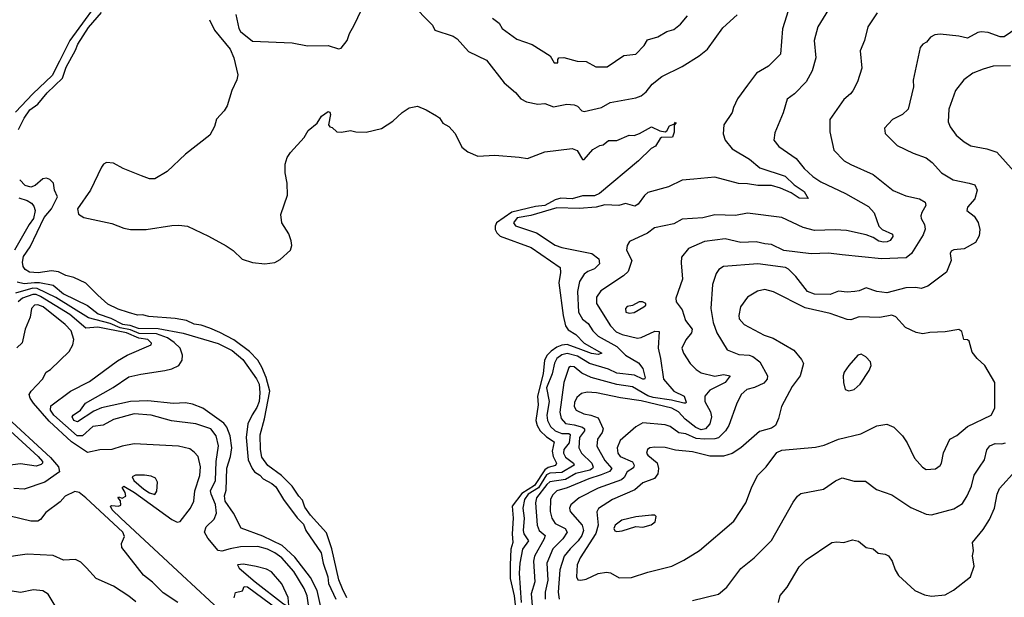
# Model space of a CAD drawing. Extents: x 1246230 to 1426786, y 660032 to 763141.
# Tile 194 of 256: x 1313319 to 1319049, y 698286 to 701646. Entities that reach past the tile are written whole.
import ezdxf

# ---------------------------------------------------------------- set-up
doc = ezdxf.new("R2010")
doc.units = 0

msp = doc.modelspace()

# ---------------------------------------------------------------- linework, layer by layer
at = {"layer": '0CON10XD'}
for points in [[(1313827.4, 701822.6), (1313610.9, 701525), (1313551.6, 701405), (1313508, 701322), (1313395.9, 701215), (1313295, 701108)], [(1314576.4, 701676.4), (1314595.3, 701595.3), (1314605, 701577.1), (1314675, 701521.1), (1314905, 701511.1), (1314995, 701494.5), (1315115, 701495.4), (1315175, 701477.1), (1315189.7, 701479.7), (1315224.8, 701525), (1315237.8, 701565), (1315266.3, 701613.7), (1315371.7, 701838.3)], [(1315593.1, 701745), (1315722, 701615), (1315736, 701585), (1315841.1, 701551.1), (1315865, 701534), (1315930.2, 701460.2), (1316035, 701410), (1316139.1, 701279.1), (1316205, 701222), (1316235, 701186), (1316268.3, 701168.3)], [(1318062.6, 701767.4), (1317964.3, 701605), (1317942.5, 701525), (1317953.1, 701425), (1317930.9, 701349.1), (1317895, 701284.2), (1317828.6, 701215), (1317785.4, 701184.6), (1317761.9, 701105), (1317712.7, 700987.3), (1317707.5, 700945), (1317737.6, 700907.6), (1317838, 700838), (1317885, 700780), (1317935, 700732.9), (1317982, 700702), (1318125, 700635.4), (1318259.5, 700559.5), (1318291.5, 700521.5), (1318317.8, 700445), (1318338.1, 700425), (1318399, 700399), (1318400.2, 700385), (1318385, 700361), (1318367.1, 700352.9), (1318345, 700352.3), (1318318.3, 700358.3), (1318285, 700379.6), (1318244.3, 700395), (1318129.7, 700419.7), (1318065, 700424.1), (1317945, 700420), (1317877.9, 700437.9), (1317755, 700495.6), (1317555, 700520), (1317485, 700506.1), (1317365, 700510.5), (1317295, 700493.6), (1317175, 700485.5), (1317125, 700458.2), (1317014, 700436), (1316972.5, 700405), (1316868.8, 700355), (1316855, 700332.5), (1316851.1, 700305), (1316882.1, 700245), (1316859.6, 700180.4), (1316832.3, 700155), (1316701.5, 700068.5), (1316675, 700032.5), (1316675.3, 699995), (1316756.5, 699865), (1316791, 699831), (1316825, 699815.2), (1316915, 699793.9), (1316935, 699796.9), (1317015, 699833.6), (1317041.2, 699831.2), (1317034, 699735), (1317049.2, 699675), (1317066.7, 699555), (1317125, 699484), (1317186.7, 699456.7), (1317198.5, 699421.5), (1317195.3, 699414.7), (1317184.5, 699415.5), (1317112.7, 699432.7), (1317005, 699448), (1316975, 699458.2), (1316885, 699510), (1316795, 699523.3), (1316645, 699565.2), (1316589.9, 699589.9), (1316545, 699627.2), (1316525, 699629.2), (1316515, 699622.2), (1316486.3, 699535), (1316462.9, 699362.9), (1316470, 699325), (1316495, 699296.5), (1316545, 699289.9), (1316594.5, 699274.5), (1316605.5, 699265.5), (1316605.7, 699255), (1316576.9, 699215), (1316573.8, 699155), (1316589.4, 699125), (1316649.2, 699065), (1316656.5, 699043.5), (1316653.3, 699035), (1316637.1, 699025), (1316555, 699005.6), (1316495, 698971.3), (1316405, 698957.6), (1316387.3, 698942.7), (1316327.4, 698865), (1316320.6, 698835), (1316330.4, 698705), (1316343.2, 698675), (1316376.6, 698645), (1316371, 698625), (1316314.8, 698525.2), (1316309.4, 698495), (1316316.5, 698375), (1316296.3, 698305), (1316311.3, 698125)], [(1313313.2, 701006.8), (1313345, 701073.5), (1313378.6, 701121.4), (1313425, 701155.4), (1313479.8, 701220.2), (1313567.9, 701305), (1313590, 701370), (1313645, 701469.6), (1313657.2, 701502.8), (1313720.2, 701599.8), (1313795, 701688.5)], [(1317803.4, 701735), (1317757.4, 701592.6), (1317746, 701445), (1317675.8, 701375), (1317607.1, 701335), (1317555, 701265.7), (1317497.1, 701185), (1317472.2, 701135), (1317464.5, 701105.5), (1317417.3, 701035), (1317412.4, 700982.4), (1317424.5, 700945), (1317465, 700894.5), (1317567.1, 700835), (1317627.1, 700785), (1317772.9, 700735), (1317825.2, 700685.2), (1317885, 700646.1), (1317907.5, 700605), (1317855, 700606.8), (1317807.8, 700637.8), (1317746.4, 700666.4), (1317695, 700680.6), (1317615, 700680.6), (1317555, 700691.2), (1317502.2, 700692.2), (1317365, 700730), (1317241.5, 700718.5), (1317175, 700712), (1317095, 700672.7), (1316975, 700640), (1316955, 700623.1), (1316917.6, 700572.4), (1316898.3, 700561.7), (1316845, 700576.2), (1316805, 700565.4), (1316725, 700568.4), (1316674.8, 700555.2), (1316575, 700548.1), (1316445, 700550.8), (1316293.6, 700506.4), (1316215, 700493.8), (1316192.5, 700465), (1316205, 700446.2), (1316325.9, 700405.9), (1316435, 700334.8), (1316475, 700320.2), (1316648.6, 700285), (1316689.1, 700255), (1316693.6, 700226.4), (1316665, 700196.5), (1316625, 700180.4), (1316605, 700165.5), (1316577.6, 700122.4), (1316564.7, 700065), (1316570.5, 699945), (1316594.4, 699904.4), (1316628, 699878), (1316655.2, 699835.2), (1316685, 699804.2), (1316794.9, 699744.9), (1316845, 699694.6), (1316920.3, 699650.3), (1316946.4, 699616.4), (1316958.3, 699561.7), (1316955, 699554.4), (1316945, 699554.6), (1316897.6, 699577.6), (1316795, 699590.2), (1316745, 699612), (1316635, 699646.4), (1316565, 699688.8), (1316505, 699704.5), (1316475, 699696), (1316445, 699674), (1316432.2, 699647.8), (1316418.2, 699585), (1316384.8, 699504.8), (1316400.2, 699425), (1316386.6, 699345), (1316390.4, 699315), (1316408.8, 699278.8), (1316434.7, 699255), (1316475, 699238.5), (1316515, 699238.3), (1316523, 699233), (1316516.6, 699185), (1316485.6, 699145), (1316483, 699125), (1316495, 699100.8), (1316542.4, 699065), (1316546.8, 699055), (1316475, 699011.1), (1316405, 699008.6), (1316385, 698998.9), (1316338.4, 698921.6), (1316278.2, 698885), (1316257.2, 698855), (1316248.1, 698805), (1316254.8, 698745), (1316248.5, 698675), (1316252.5, 698655), (1316280, 698615), (1316246, 698565), (1316230, 698485), (1316226.4, 698425), (1316237.3, 698255)], [(1318310, 701685), (1318254.3, 701605), (1318235.8, 701524.2), (1318210, 701465), (1318220.5, 701365), (1318194.4, 701285), (1318168.3, 701231.7), (1318154.4, 701215.6), (1318115, 701181.2), (1318034.3, 701065), (1318034.3, 700994.3), (1318056.8, 700886.8), (1318118, 700825), (1318155, 700803.1), (1318286, 700746), (1318401.7, 700651.7), (1318475, 700620.9), (1318555, 700603.3), (1318588, 700585), (1318592.5, 700565), (1318568.1, 700525), (1318563.1, 700505), (1318565, 700490), (1318584.5, 700454.5), (1318587.9, 700427.9), (1318577.5, 700395), (1318508.9, 700285), (1318478.6, 700261.4), (1318334.3, 700254.3), (1318105, 700278.2)], [(1314423.8, 701646.2), (1314453.8, 701585), (1314543.6, 701475), (1314566.5, 701425), (1314588.7, 701325), (1314583.3, 701296.7), (1314553.9, 701235), (1314527.5, 701145), (1314509.5, 701115), (1314465, 701066.9), (1314452.2, 701025), (1314425.7, 700975), (1314285, 700864.5), (1314177.1, 700762.9), (1314105, 700720.8), (1314075, 700720), (1314027.4, 700737.4), (1313921.2, 700781.2), (1313865, 700812.2), (1313824.3, 700815), (1313807.3, 700805), (1313795, 700787.3), (1313730.8, 700655), (1313656.4, 700545), (1313662.2, 700515), (1313692, 700495), (1313855, 700461.1), (1313925, 700432.9), (1313965, 700426.2), (1314055, 700424.6), (1314205, 700449.4), (1314245, 700451.3), (1314295, 700443.9), (1314417.3, 700387.3), (1314520.5, 700330.5), (1314562.4, 700302.4), (1314615, 700253.1), (1314675, 700232.5), (1314745, 700225.4), (1314805, 700232.7), (1314835, 700250.6), (1314895.8, 700305), (1314903.2, 700333.2), (1314900, 700360), (1314885, 700400.8), (1314844.2, 700465), (1314838.1, 700511.9)], [(1316070, 701655), (1316109.2, 701625), (1316126, 701595), (1316212.3, 701532.3), (1316301.5, 701501.5), (1316406.3, 701436.3), (1316430, 701395), (1316450, 701395), (1316450, 701415), (1316456.2, 701423.8), (1316485, 701426.9), (1316563.8, 701403.8), (1316615, 701403.2), (1316671.5, 701371.5), (1316738.3, 701371.7), (1316835, 701437.5), (1316905.3, 701444.7), (1316954, 701495), (1316971.7, 701528.3), (1317033.7, 701546.3), (1317085, 701577.1), (1317125, 701588.1), (1317165, 701619.2), (1317205, 701668)], [(1316268.3, 701168.3), (1316334.4, 701154.4), (1316375, 701158.6), (1316425, 701138.9), (1316504.2, 701154.2), (1316545, 701150.8), (1316565, 701143.8), (1316590, 701115), (1316605, 701111.4), (1316705, 701134.3), (1316755.5, 701164.5), (1316905, 701190.9), (1316935, 701203.5), (1316964, 701226), (1316999.2, 701270.8), (1317055.7, 701315), (1317175, 701372.9), (1317273.1, 701435), (1317322.5, 701475), (1317411, 701599), (1317493.9, 701675)], [(1319165, 701625.8), (1319047.1, 701547.1), (1319025, 701547.3), (1318955, 701570.7), (1318915, 701576), (1318895, 701571.5), (1318835, 701539.4), (1318785, 701550.8), (1318675, 701561.8), (1318645, 701558.2), (1318619.2, 701545), (1318595.4, 701514.6), (1318575, 701504), (1318560, 701485), (1318518.2, 701295), (1318520.4, 701255), (1318488.6, 701125), (1318456, 701095), (1318398.8, 701065), (1318352, 701015), (1318355, 700983.3), (1318426, 700915), (1318519.3, 700869.3), (1318595, 700841.4), (1318630, 700815), (1318684, 700755), (1318750.8, 700715), (1318845, 700695.5), (1318877.1, 700685), (1318890, 700655), (1318877.1, 700602.9), (1318834.4, 700555), (1318831.2, 700535), (1318873.6, 700503.6), (1318896.3, 700466.3), (1318907.1, 700425), (1318901.7, 700388.3), (1318880.3, 700349.7), (1318815, 700312.9), (1318755, 700307.1), (1318740, 700300), (1318734.3, 700285), (1318740, 700245), (1318712.6, 700177.4), (1318603.4, 700096.6), (1318565, 700081.2), (1318535, 700087.5), (1318475, 700086), (1318365, 700056.2), (1318306.7, 700065), (1318245, 700086.7), (1318205, 700068.6), (1318180, 700065), (1318135, 700061.5), (1318083.1, 700066.9), (1318035, 700046.9), (1317945, 700049), (1317904.1, 700065), (1317835, 700152.9), (1317793.9, 700195), (1317774.8, 700204.8), (1317615, 700226.1), (1317415, 700210), (1317387.1, 700192.9), (1317371.5, 700168.5), (1317350, 700105), (1317341.8, 699965), (1317355.4, 699885), (1317375.4, 699825), (1317435.3, 699725.3), (1317505, 699698.8), (1317564.1, 699694.1), (1317585, 699686.9), (1317626.2, 699655), (1317670.6, 699575), (1317669.5, 699555), (1317648.7, 699531.3), (1317595, 699506.5), (1317550, 699495), (1317517.5, 699465), (1317490.6, 699409.4), (1317445.4, 699285), (1317427.1, 699255), (1317385, 699214.2), (1317365, 699208), (1317304.5, 699205.5), (1317255, 699209.7), (1317195, 699236.5), (1317155, 699241.9), (1317105, 699280), (1317075, 699289.3), (1316945, 699300.6), (1316905, 699277.8), (1316812.8, 699197.2), (1316795.3, 699155), (1316800.3, 699125), (1316813.9, 699105), (1316885, 699074.6), (1316895.8, 699055), (1316890.8, 699039.2), (1316855, 699016.1), (1316836.8, 698983.2), (1316820.8, 698969.2), (1316685, 698921.3), (1316575.5, 698865), (1316527, 698823), (1316519.6, 698805), (1316523.1, 698785), (1316592.4, 698705), (1316599.8, 698675), (1316589.6, 698645), (1316570, 698615), (1316521.9, 698568.1), (1316488.3, 698525), (1316462.6, 698445), (1316452.1, 698315), (1316457.7, 698275)], [(1319085, 701378.5), (1318985, 701375.6), (1318925, 701358.1), (1318865, 701334), (1318813.2, 701296.8), (1318765.6, 701234.4), (1318725.5, 701125), (1318722.2, 701052.2), (1318733, 701023), (1318769.2, 700975), (1318815, 700934.6), (1318855, 700912.2), (1318947.5, 700895), (1319005.3, 700875.3), (1319156.4, 700706.4)], [(1314838.1, 700511.9), (1314876.9, 700625), (1314875.9, 700695.9), (1314863.3, 700755), (1314863.3, 700805), (1314876.4, 700843.6), (1314895, 700872.5), (1314975, 700960), (1314998.3, 701001.7), (1315051.2, 701045), (1315075.4, 701084.6), (1315115, 701112), (1315125, 701107.5), (1315128.1, 701095), (1315116.7, 701035), (1315123.6, 701023.6), (1315138.3, 701018.3), (1315165, 700993.3), (1315191.7, 700991.7), (1315245, 701001.2), (1315276.4, 700993.6), (1315335, 700991.2), (1315425, 701012.5), (1315490, 701055), (1315544.2, 701105.8), (1315585, 701133.3), (1315635, 701142.5), (1315685, 701122.5), (1315745, 701086.7), (1315762.5, 701075), (1315782.5, 701045), (1315817.5, 701025), (1315853.6, 700983.6), (1315892.5, 700905), (1315926.7, 700876.7), (1315985, 700852.5), (1316085, 700858.8), (1316226.1, 700846.1), (1316275, 700838.8), (1316375, 700877.5), (1316535, 700897.5), (1316564.2, 700884.2), (1316595, 700832.5), (1316605, 700832.5), (1316655, 700890), (1316695, 700913.3), (1316715, 700917.5), (1316745, 700942.5), (1316795, 700942.5), (1316865, 700973.3), (1316895, 700972.5), (1316927, 700983), (1316995, 701022.5), (1317045, 701000), (1317075, 700993.8), (1317085, 701000), (1317101.3, 701028.7), (1317130, 701040), (1317135, 701050), (1317137.5, 701045), (1317127.5, 701032.5), (1317127.8, 700992.2), (1317117.7, 700962.3), (1317055, 700960), (1317046.7, 700955), (1317019.4, 700910.6), (1316993.2, 700896.8), (1316920.6, 700825), (1316693.4, 700635), (1316665, 700621.9), (1316595, 700621.7), (1316535, 700603.8), (1316467.4, 700607.4), (1316435, 700598.4), (1316374.6, 700565), (1316321.4, 700558.6), (1316183, 700527), (1316094.9, 700465.1), (1316085.5, 700445), (1316085.4, 700425.4), (1316095.1, 700405.1), (1316115, 700387.4), (1316295, 700320.8), (1316463.5, 700205), (1316466.4, 700175), (1316457.6, 700115), (1316481.9, 699925), (1316495.8, 699865), (1316511.7, 699841.7), (1316555, 699815.3), (1316603.9, 699763.9), (1316706, 699705), (1316685, 699698.8), (1316646.6, 699703.4), (1316585, 699726.9), (1316505, 699755.4), (1316475, 699752.4), (1316445, 699741.1), (1316411.9, 699718.1), (1316388.9, 699695), (1316372.6, 699665), (1316365.6, 699585), (1316332.5, 699455), (1316335.5, 699405), (1316322.5, 699315), (1316330.2, 699285), (1316348.9, 699255), (1316385, 699219.2), (1316429.9, 699189.9), (1316418.5, 699135), (1316424.3, 699104.3), (1316444, 699065), (1316437, 699053), (1316395, 699041.2), (1316375, 699026.4), (1316315, 698936.5), (1316241, 698889), (1316184.2, 698815), (1316191.1, 698745), (1316184.9, 698654.9), (1316190, 698605), (1316178.1, 698565), (1316173.3, 698475), (1316172.9, 698395), (1316196.4, 698295), (1316211.4, 698155)], [(1313774, 700044), (1313705, 700113.8), (1313635, 700147.1), (1313587.3, 700157.3), (1313545, 700179.8), (1313505, 700185.2), (1313426.3, 700173.7), (1313376.3, 700176.3), (1313351.8, 700191.8), (1313339.2, 700209.2), (1313335.6, 700235), (1313340.9, 700269.1), (1313380, 700325), (1313461.4, 700495), (1313503.8, 700545), (1313540, 700615), (1313521.5, 700655), (1313516.4, 700695), (1313495, 700716.9), (1313475, 700723.3), (1313455, 700721.1), (1313409.3, 700680.7), (1313385, 700672.6), (1313350.9, 700680.9), (1313319.5, 700715)], [(1313315, 700609.2), (1313363.8, 700593.8), (1313388.3, 700578.3), (1313401.9, 700561.9), (1313408.9, 700535), (1313400.7, 700489.3), (1313374.1, 700455), (1313289, 700305)], [(1318105, 700278.2), (1318025, 700287.7), (1317925, 700284.7), (1317765, 700303.3), (1317695, 700338.8), (1317655, 700341.6), (1317605, 700354.6), (1317515, 700350.3), (1317425, 700372), (1317305, 700356), (1317212, 700315), (1317170.8, 700265), (1317168.1, 700231.9), (1317175.9, 700135.9), (1317137.1, 700025), (1317140, 700005), (1317175, 699957.5), (1317193.1, 699895), (1317232.1, 699845), (1317229.6, 699825), (1317195, 699784.3), (1317173.4, 699735), (1317181.2, 699705), (1317220.5, 699645), (1317255, 699610), (1317285, 699591.5), (1317365, 699571.4), (1317415, 699582.1), (1317453.8, 699575), (1317424.6, 699535), (1317335, 699490.6), (1317306.9, 699455), (1317306.9, 699425), (1317338.6, 699365), (1317344.3, 699335), (1317335.2, 699295), (1317309.2, 699265), (1317285, 699260.6), (1317254.4, 699274.4), (1317192.2, 699322.2), (1317154, 699364), (1317115, 699385.2), (1316935, 699428.5), (1316815, 699445.7), (1316675, 699476.1), (1316621.4, 699478.6), (1316588.4, 699471.6), (1316561.7, 699448.3), (1316548.1, 699418.1), (1316546, 699395), (1316557.8, 699375), (1316603, 699353), (1316643.8, 699345), (1316685, 699329.6), (1316715.6, 699265), (1316709.2, 699245), (1316680.9, 699205), (1316677.1, 699165), (1316725, 699082.2), (1316765.3, 699035), (1316751.7, 699018.3), (1316702.7, 698997.3), (1316630.9, 698975), (1316505, 698921.6), (1316445.6, 698904.4), (1316420.8, 698879.2), (1316407.7, 698855), (1316405.6, 698785.6), (1316415.3, 698745), (1316435.2, 698715.2), (1316493.8, 698685), (1316504.7, 698665), (1316480.5, 698625), (1316422.4, 698567.6), (1316387.6, 698485), (1316392.5, 698385), (1316377.5, 698315), (1316376.5, 698275)], [(1315095, 698125.5), (1315050, 698325), (1315011.3, 698401.3), (1314919.8, 698519.8), (1314847.7, 698587.7), (1314735, 698642.1), (1314608.6, 698688.6), (1314562.7, 698775), (1314514.6, 698845), (1314510.6, 698875), (1314520.7, 698909.3), (1314524.1, 699035.9), (1314546, 699105), (1314553.4, 699155), (1314544.8, 699225), (1314524.6, 699274.6), (1314507.7, 699297.7), (1314385, 699385.6), (1314325, 699408.4), (1314285, 699416), (1314215, 699413.2), (1314065, 699429.3), (1313965.1, 699424.9), (1313795, 699387.7), (1313751, 699369), (1313655, 699307.1), (1313635, 699314.6), (1313625.5, 699335), (1313630, 699345), (1313672.5, 699375), (1313701.5, 699415), (1313862.9, 699507.1), (1313955, 699568.1), (1314025, 699584.7), (1314165, 699605.3), (1314205, 699615.3), (1314245, 699634.7), (1314265.2, 699665), (1314267.3, 699695), (1314252.7, 699735), (1314218.7, 699768.7), (1314179.3, 699795), (1314115, 699818.1), (1314015, 699820.7), (1313965, 699842.2), (1313903.5, 699853.5), (1313845, 699877.6), (1313720.8, 699910.8), (1313530.6, 700030.6), (1313421.9, 700081.9), (1313395, 700083.3), (1313295.7, 700054.3)], [(1313305, 700121.6), (1313345, 700111.1), (1313405, 700117.6), (1313435, 700117.4), (1313515, 700102), (1313575, 700051.2), (1313715, 699982.8), (1313775.4, 699935), (1313848.9, 699908.9), (1313917.3, 699875), (1313959.6, 699869.6), (1314009, 699851), (1314125, 699849.9), (1314271.4, 699821.4), (1314475, 699762.2), (1314555, 699721.2), (1314618.1, 699668.1), (1314697.4, 699557.4), (1314712.2, 699525), (1314717, 699475), (1314712.8, 699425), (1314699.5, 699390.5), (1314672.4, 699347.6), (1314646.9, 699295), (1314638, 699215), (1314648.2, 699085), (1314671.3, 699035), (1314685.8, 699015), (1314716.8, 698996.8), (1314736.8, 698975), (1314787.6, 698947.6), (1314809.1, 698929.1), (1314855, 698855.3), (1314935, 698747.1), (1314970.9, 698710.9), (1314985.3, 698675), (1315073.8, 698545), (1315084.8, 698485), (1315112, 698405), (1315116.2, 698365), (1315159.4, 698275)], [(1315019.4, 698105), (1314991.6, 698295), (1314975, 698337.3), (1314915.6, 698435.6), (1314845.2, 698515), (1314804.6, 698545), (1314761.1, 698565), (1314705, 698580.7), (1314605, 698578.8), (1314545, 698568.1), (1314495, 698553.5), (1314475, 698557.1), (1314415, 698629.5), (1314395.4, 698665), (1314404.7, 698695.3), (1314450.6, 698739.4), (1314464.7, 698775), (1314459.8, 698825), (1314433, 698885), (1314429.8, 698905), (1314459.3, 698965), (1314463.4, 699075), (1314476.6, 699166.6), (1314462, 699225), (1314430.9, 699265), (1314344.7, 699294.7), (1314202.7, 699312.7), (1314085, 699346.1), (1313985, 699353.3), (1313865, 699319.7), (1313805, 699286.2), (1313745, 699278.9), (1313684.8, 699225.2), (1313653.7, 699225), (1313518, 699345), (1313498, 699375), (1313500.3, 699399.7), (1313616, 699484), (1313725, 699541.5), (1313888.9, 699661.1), (1313945, 699694.4), (1314083.8, 699755), (1314087.1, 699765), (1314065.7, 699785), (1314013, 699793), (1313940.9, 699825), (1313775, 699857.8), (1313705, 699852.2), (1313611, 699931), (1313440.3, 700035), (1313415, 700046.5), (1313395, 700047), (1313335.7, 700025), (1313311.2, 700005)], [(1315223.1, 698283.1), (1315197.1, 698335), (1315177.4, 698387.4), (1315135, 698567.8), (1315105, 698660.3), (1315012.5, 698762.5), (1314979.5, 698809.5), (1314965, 698851.6), (1314943.2, 698873.2), (1314905, 698931.6), (1314842.8, 698995), (1314762.9, 699052.9), (1314728.3, 699101.7), (1314720.7, 699145), (1314718.4, 699231.6), (1314744.6, 699324.6), (1314775.9, 699485), (1314753.7, 699565), (1314728.3, 699625), (1314705.5, 699665), (1314655.8, 699715.8), (1314565, 699783.2), (1314485, 699826.7), (1314425, 699850.8), (1314375, 699868.8), (1314335.6, 699875.6), (1314290.8, 699895), (1314225, 699906.8), (1314070, 699920), (1314035, 699928.8), (1314005, 699927.1), (1313952.3, 699942.3), (1313892.3, 699962.3), (1313831.7, 699991.7), (1313774, 700044)], [(1316585, 698384.4), (1316615, 698391.5), (1316685, 698423.2), (1316735, 698431.8), (1316757.3, 698427.3), (1316807.9, 698397.9), (1316878.7, 698401.3), (1316975, 698432), (1317113.9, 698466.1), (1317185, 698501.2), (1317275, 698558), (1317475, 698729.4), (1317544.4, 698835), (1317577, 698923), (1317613.3, 698995), (1317662.5, 699045), (1317725, 699128), (1317755, 699140.8), (1317950.3, 699159.7), (1318000.3, 699169.7), (1318083.3, 699205), (1318213.1, 699236.9), (1318306.8, 699283.2), (1318365, 699292.5), (1318406.1, 699276.1), (1318455.6, 699225.6), (1318484, 699185), (1318525.6, 699095.6), (1318573.4, 699043.4), (1318595, 699029.4), (1318647.9, 699032.1), (1318675, 699052), (1318682.9, 699065), (1318694.3, 699125.7), (1318732.5, 699205), (1318772.6, 699227.4), (1318835, 699280), (1318972, 699345), (1318994.3, 699385), (1318992.9, 699535), (1318936.2, 699635), (1318890, 699675), (1318861.7, 699711.7), (1318845, 699776.7), (1318835, 699783.8), (1318813.3, 699785), (1318801.7, 699831.7), (1318785, 699844), (1318705, 699830), (1318615, 699826.7), (1318575, 699818.9), (1318535.4, 699825.4), (1318474, 699855), (1318417.8, 699917.8), (1318395, 699926.9), (1318325, 699913.5), (1318205, 699917.3), (1318155, 699900.6), (1318135, 699901.6), (1318035, 699937.5), (1317890.3, 699970.3), (1317705, 700062.5), (1317655, 700075.5), (1317612.7, 700067.3), (1317555, 700032.5), (1317513.6, 699976.4), (1317503.8, 699925), (1317506.5, 699905), (1317535, 699873.1), (1317650.9, 699810.9), (1317703, 699793), (1317825, 699724.3), (1317869.1, 699669.1), (1317880, 699645), (1317861.5, 699575), (1317815, 699512.5), (1317751.5, 699395), (1317734.4, 699325), (1317717.5, 699285), (1317695, 699268.6), (1317625, 699249.4), (1317515, 699154.4), (1317465, 699122.9), (1317415, 699106.2), (1317335, 699107.3), (1317235, 699131.8), (1317135, 699142.5), (1317075, 699156.9), (1317015, 699159.6), (1316985.3, 699154.7), (1316971.9, 699145), (1316967.5, 699125), (1316975, 699112.5), (1317028.7, 699068.7), (1317037.3, 699035), (1317033.6, 699003.6), (1317012.8, 698977.2), (1316945, 698950.7), (1316899.3, 698910.7), (1316768.1, 698855), (1316687.6, 698802.4), (1316678, 698782), (1316685.6, 698705), (1316672.7, 698657.3), (1316581.2, 698515), (1316563.4, 698475), (1316560, 698405), (1316567.3, 698387.3), (1316585, 698384.4)], [(1314661.9, 698045), (1314265, 698415.2), (1313907.5, 698745), (1313858.1, 698795), (1313847.5, 698815), (1313855, 698820), (1313895, 698816.7), (1313908.8, 698821.2), (1313906.7, 698846.7), (1313892.5, 698865), (1313895, 698870), (1313915, 698862.5), (1313936.2, 698873.8), (1313933.3, 698895), (1313916.7, 698925), (1313925, 698931.2), (1313986.8, 698895), (1314205, 698737.7), (1314235, 698722.4), (1314252.6, 698727.4), (1314313.6, 698805), (1314332.9, 698845), (1314338.5, 698905), (1314367.3, 698995), (1314371.3, 699045), (1314357.7, 699105), (1314335, 699130), (1314308.9, 699148.9), (1314244.1, 699164.1), (1313985, 699177.9), (1313915, 699165.5), (1313855, 699145.5), (1313785, 699143.8), (1313715, 699128), (1313620.5, 699190.5), (1313491.2, 699311.2), (1313400, 699415), (1313380.3, 699445), (1313375.5, 699465), (1313385.4, 699484.6), (1313451.4, 699555), (1313474.3, 699595), (1313499.5, 699610.5), (1313608.1, 699715), (1313629.5, 699755), (1313633.8, 699785), (1313618.2, 699835), (1313585, 699873.4), (1313455.4, 699975), (1313425, 699986.7), (1313405.3, 699984.7), (1313387.7, 699965), (1313379.7, 699915), (1313351.3, 699845), (1313333.4, 699766.6), (1313303.3, 699736.7)], [(1316865, 699939.4), (1316895, 699943.3), (1316951.2, 699975), (1316963.3, 699985), (1316962.5, 699995), (1316944, 700004), (1316925, 700004), (1316885, 699984), (1316855, 699978.1), (1316844.5, 699965), (1316846.7, 699945), (1316865, 699939.4)], [(1318145, 699486.2), (1318175, 699494), (1318210, 699525), (1318262.5, 699605), (1318273.3, 699635), (1318270, 699655), (1318242.5, 699685), (1318215, 699700), (1318197.5, 699695), (1318145, 699633.3), (1318116.2, 699595), (1318112, 699575), (1318113.3, 699535), (1318123.3, 699495), (1318145, 699486.2)], [(1313225, 699351.7), (1313499.5, 699099.5), (1313544.4, 699045), (1313551.2, 699015), (1313464.8, 698955.2), (1313345, 698915.5), (1313285, 698919.1)], [(1313195, 699036), (1313165.4, 699085), (1313160.4, 699115), (1313169.6, 699185), (1313181.8, 699225), (1313198.7, 699251.3), (1313225, 699275.2), (1313245, 699269.8), (1313265, 699254.8), (1313427.9, 699105), (1313451.9, 699075), (1313452.7, 699065), (1313445, 699057.9), (1313415, 699049.2), (1313325, 699061.4), (1313235, 699049.5), (1313215, 699041.4), (1313195, 699036)], [(1317235, 698267.5), (1317385, 698304.3), (1317435, 698344.2), (1317515, 698453.1), (1317593.1, 698515), (1317693.3, 698616.7), (1317820.4, 698839.6), (1317845.4, 698874.6), (1317865, 698888.6), (1317997.5, 698915), (1318066.8, 698963.2), (1318105, 698980), (1318175, 698960.6), (1318242, 698962), (1318305, 698912), (1318395, 698880.8), (1318505, 698808.6), (1318595, 698770), (1318625.7, 698765.7), (1318755, 698799.5), (1318805, 698831.4), (1318833.3, 698875), (1318858.4, 698931.6), (1318873.4, 698996.6), (1318905, 699042.9), (1318933.8, 699085), (1318947.2, 699142.8), (1318965, 699166.9), (1318995, 699180.4), (1319035, 699178.2), (1319055, 699183.6)], [(1314105, 698884.4), (1314116.6, 698903.4), (1314121.2, 698955), (1314108.8, 698978.8), (1314085, 698989.4), (1314045.4, 698995.4), (1313994, 698996), (1313973.9, 698986.1), (1313982.8, 698965), (1314041.9, 698915), (1314075, 698893.9), (1314105, 698884.4)], [(1317735.7, 698255), (1317745, 698296.2), (1317785, 698344.2), (1317855, 698462.9), (1317895, 698502.9), (1318045, 698603.8), (1318075, 698608.8), (1318115, 698603.8), (1318165, 698620), (1318201.2, 698611.2), (1318245, 698576.2), (1318285, 698568), (1318315, 698542), (1318355.7, 698535.7), (1318375, 698526.2), (1318396.2, 698495), (1318414, 698445), (1318432.7, 698412.7), (1318527.5, 698325), (1318585, 698300), (1318625, 698292), (1318705, 698300), (1318752.3, 698327.7), (1318851.2, 698405), (1318874.1, 698465.9), (1318863.9, 698526.1), (1318868.8, 698555), (1318863.8, 698605), (1318925, 698680), (1318962.7, 698737.3), (1318991.8, 698805), (1319006.7, 698885), (1319021.6, 698918.4), (1319115, 699023.1)], [(1314239.2, 698255), (1314155, 698311.1), (1314093.1, 698373.1), (1314040.6, 698415), (1313912.9, 698575), (1313911.5, 698598.5), (1313929.8, 698640.2), (1313919.5, 698665), (1313705, 698865.1), (1313665, 698895.2), (1313639.6, 698900.4), (1313585, 698873.5), (1313555, 698840.5), (1313471.2, 698778.8), (1313441.2, 698738.8), (1313425, 698729.1), (1313385, 698728), (1313265, 698758.5)], [(1316795, 698668), (1316825, 698672), (1316905, 698696.7), (1316945, 698693.3), (1316993.6, 698706.4), (1317017.5, 698725), (1317022.5, 698755), (1317015, 698762.5), (1316995, 698763.8), (1316905, 698754), (1316823.3, 698735), (1316785, 698706), (1316776.2, 698685), (1316783.1, 698673.1), (1316795, 698668)], [(1313995, 698259.1), (1313955, 698292.5), (1313865, 698350.9), (1313764.7, 698394.7), (1313707.4, 698457.4), (1313675, 698490.8), (1313645, 698505.8), (1313575, 698501.4), (1313515, 698527.8), (1313363.8, 698536.2), (1313215, 698514.6)], [(1314875, 698235.4), (1314885, 698238), (1314881.3, 698285), (1314845, 698364.3), (1314785, 698434.5), (1314755, 698450), (1314695, 698464.6), (1314622.4, 698477.6), (1314586.2, 698475), (1314596.2, 698455), (1314688.9, 698375), (1314855, 698247), (1314875, 698235.4)], [(1313526.2, 698235), (1313484.4, 698304.4), (1313453.2, 698323.2), (1313400.3, 698329.7), (1313325, 698312.9), (1313215, 698331.4), (1313145, 698330), (1313015, 698292.5), (1312955, 698262)], [(1314568, 698282), (1314576.2, 698313.8), (1314616.2, 698323.8), (1314625, 698347.5), (1314645, 698346), (1314824, 698215)]]:
    msp.add_lwpolyline(points, dxfattribs=at)

doc.saveas('drawing.dxf')
